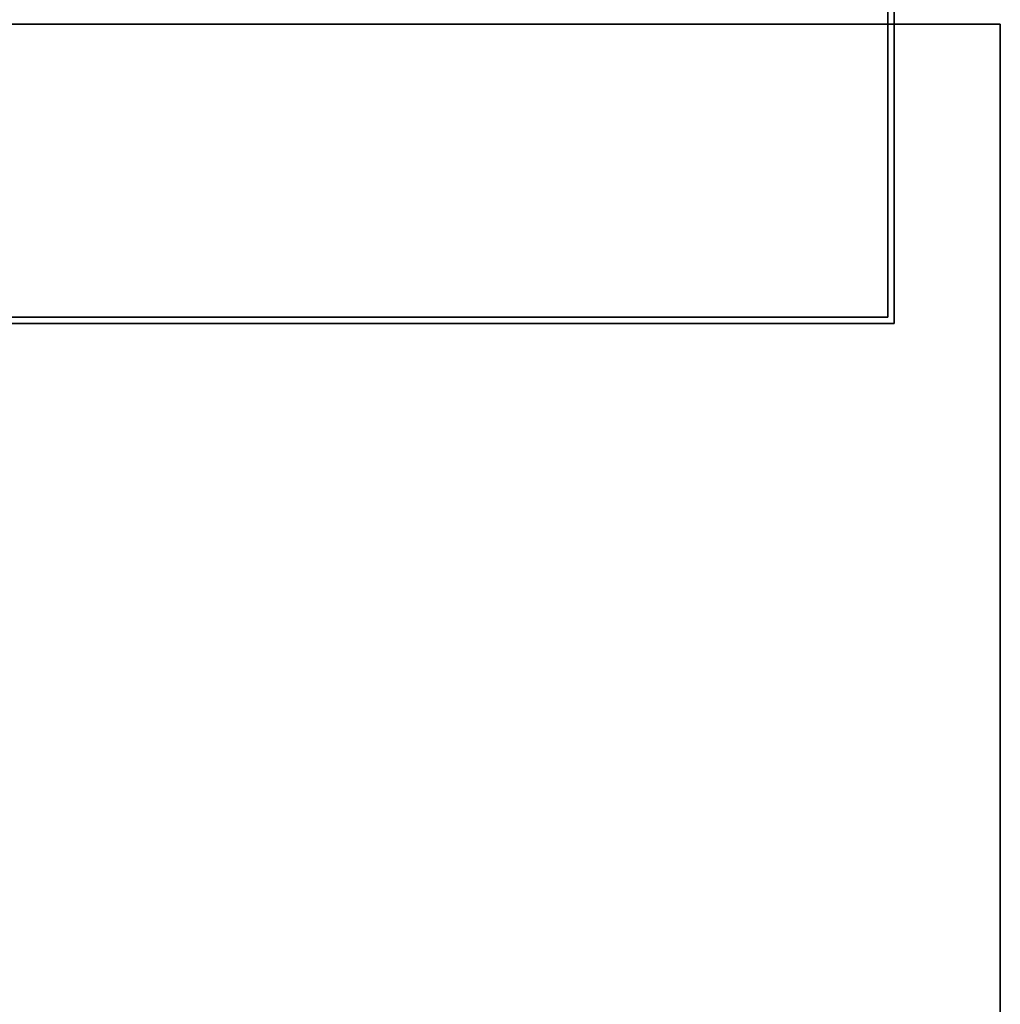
# Model space of a CAD drawing. Extents: x -300 to 306, y -450 to 450.
# Tile 9 of 34: x 0 to 162, y -288 to -126. Entities that reach past the tile are written whole.
import ezdxf

# ---------------------------------------------------------------- set-up
doc = ezdxf.new("R2010")
doc.units = 0
doc.header["$MEASUREMENT"] = 0

msp = doc.modelspace()

# ---------------------------------------------------------------- linework, layer by layer
for points in [[(144, 175.75, 30), (144, 175.75, 725), (144, -175.75, 30)], [(144, -175.75, 30), (144, 175.75, 725), (144, -175.75, 725)], [(143, 174.75, 725), (143, 174.75, 1155), (143, -174.75, 725)], [(143, -174.75, 725), (143, 174.75, 1155), (143, -174.75, 1155)], [(161.5, -126.5, -21), (161.5, -126.5, -30), (-161.5, -126.5, -21)], [(-161.5, -126.5, -21), (161.5, -126.5, -30), (-161.5, -126.5, -30)], [(161.5, -376.5, -21), (161.5, -376.5, -30), (161.5, -126.5, -21)], [(161.5, -126.5, -21), (161.5, -376.5, -30), (161.5, -126.5, -30)], [(143, -174.75, 725), (143, -174.75, 1155), (-143, -174.75, 725)], [(-143, -174.75, 725), (143, -174.75, 1155), (-143, -174.75, 1155)], [(144, -175.75, 30), (144, -175.75, 725), (-144, -175.75, 30)], [(-144, -175.75, 30), (144, -175.75, 725), (-144, -175.75, 725)]]:
    msp.add_3dface(points)

doc.saveas('drawing.dxf')
